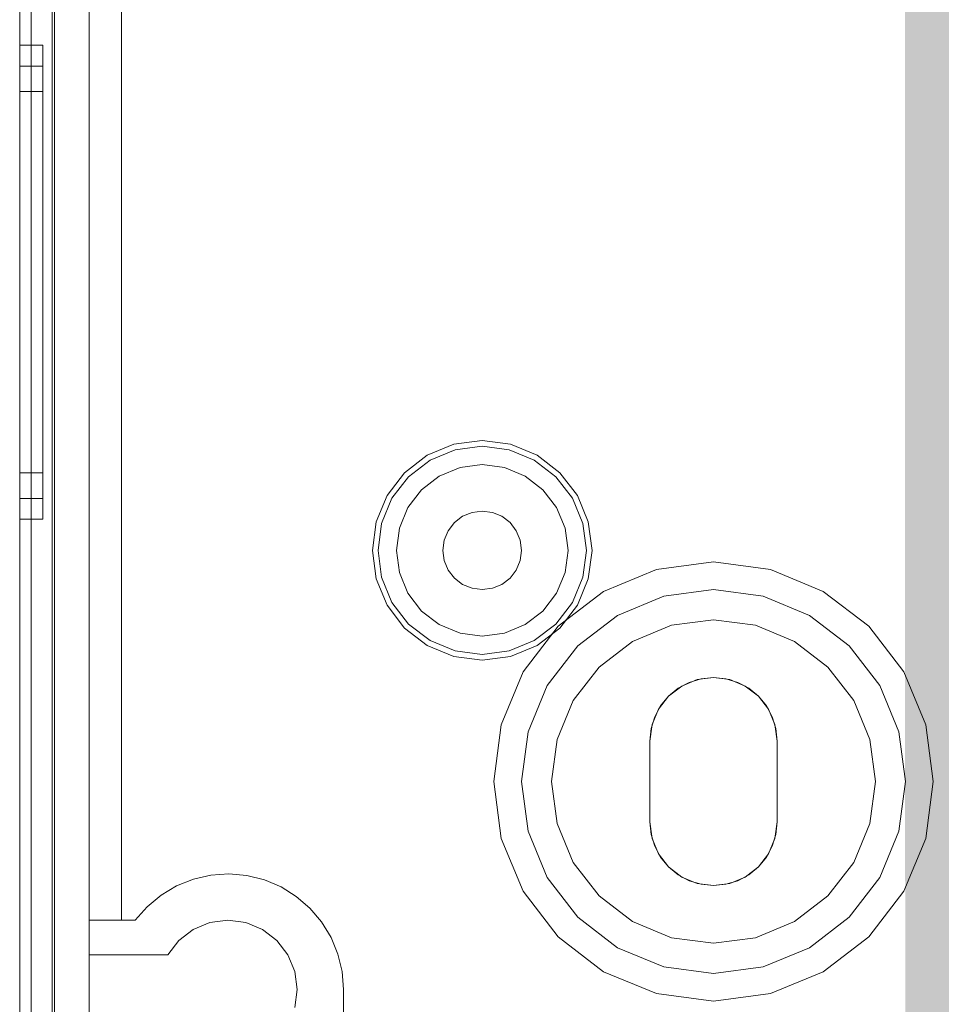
# Model space of a CAD drawing. Extents: x -620 to 300, y 62 to 1112.
# Tile 130 of 235: x 38.617 to 39.414, y 364.913 to 365.764. Entities that reach past the tile are written whole.
import ezdxf

# ---------------------------------------------------------------- set-up
doc = ezdxf.new("R2010")
doc.units = 0
doc.layers.get('0').update_dxf_attribs({"lineweight": 13})
doc.layers.add('iwb_Layout BA_Markierung', color=7, linetype='Continuous', lineweight=9, true_color=0xbadcdc)

# ---------------------------------------------------------------- blocks, each defined once
blk = doc.blocks.new('Polygon-A06CPVDVL0')
at = {"color": 0, "linetype": 'ByBlock', "lineweight": -2, "ltscale": 0.13}
blk.add_solid([(39.42985, 86.61637), (39.26277, 1083.81353), (76.50095, 86.51767), (76.50095, 1083.81353)], dxfattribs=at)
blk = doc.blocks.new('Blockreferenz-A06CPVKYL0')
at = {"color": 9, "linetype": 'ByBlock', "lineweight": -2, "ltscale": 0.13, "true_color": 0xc1c9c4}
for p, q in [((38.61742, 367.9553), (38.61742, 364.6553)), ((38.61742, 364.6553), (38.61742, 367.9553)), ((38.64542, 364.6553), (38.64542, 367.9553)), ((38.61742, 364.7753), (38.61742, 367.8353)), ((38.62742, 364.7753), (38.62742, 367.8353)), ((38.64542, 367.7793), (38.64542, 364.8313)), ((38.67742, 364.8313), (38.67742, 367.7793)), ((38.61742, 366.3053), (38.61742, 364.7753)), ((38.61742, 366.3053), (38.61742, 364.7653)), ((38.61742, 364.7653), (38.61742, 366.3053)), ((38.62742, 364.7753), (38.62742, 366.3053)), ((38.62742, 364.7653), (38.62742, 366.3053)), ((38.62742, 366.3053), (38.62742, 364.7653)), ((38.67742, 366.0403), (38.67742, 364.9853)), ((38.70542, 366.0403), (38.70542, 365.00697)), ((38.70542, 364.9853), (38.70542, 366.0403)), ((38.64742, 364.6553), (38.64742, 366.0053)), ((38.63742, 365.7423), (38.61742, 365.7423)), ((38.61742, 365.7423), (38.61742, 365.73531)), ((38.61742, 365.73531), (38.61742, 365.7423)), ((38.63742, 365.73836), (38.63742, 365.7423)), ((38.63742, 365.73836), (38.63742, 365.7423)), ((38.61742, 365.73531), (38.61742, 365.71483)), ((38.61742, 365.71483), (38.61742, 365.73531)), ((38.63742, 365.72669), (38.63742, 365.73836)), ((38.63742, 365.72669), (38.63742, 365.73836)), ((38.63742, 365.7243), (38.61742, 365.7243)), ((38.61742, 365.7243), (38.61742, 365.71793)), ((38.61742, 365.71793), (38.61742, 365.7243)), ((38.63742, 365.70775), (38.63742, 365.72669)), ((38.63742, 365.70775), (38.63742, 365.72669)), ((38.63742, 365.72071), (38.63742, 365.7243)), ((38.63742, 365.72071), (38.63742, 365.7243)), ((38.61742, 365.71793), (38.61742, 365.69925)), ((38.61742, 365.69925), (38.61742, 365.71793)), ((38.63742, 365.71006), (38.63742, 365.72071)), ((38.63742, 365.71006), (38.63742, 365.72071)), ((38.61742, 365.71483), (38.61742, 365.68226)), ((38.61742, 365.68226), (38.61742, 365.71483)), ((38.63742, 365.69278), (38.63742, 365.71006)), ((38.63742, 365.69278), (38.63742, 365.71006)), ((38.63742, 365.68226), (38.63742, 365.70775)), ((38.63742, 365.68226), (38.63742, 365.70775)), ((38.61742, 365.7023), (38.61742, 365.69668)), ((38.63742, 365.7023), (38.61742, 365.7023)), ((38.61742, 365.69668), (38.61742, 365.7023)), ((38.61742, 365.69925), (38.61742, 365.66953)), ((38.61742, 365.66953), (38.61742, 365.69925)), ((38.63742, 365.69668), (38.63742, 365.7023)), ((38.63742, 365.69668), (38.63742, 365.7023)), ((38.61742, 365.69668), (38.61742, 365.68019)), ((38.61742, 365.68019), (38.61742, 365.69668)), ((38.63742, 365.68019), (38.63742, 365.69668)), ((38.63742, 365.68019), (38.63742, 365.69668)), ((38.63742, 365.66953), (38.63742, 365.69278)), ((38.63742, 365.66953), (38.63742, 365.69278)), ((38.61742, 365.68226), (38.61742, 365.6398)), ((38.61742, 365.6398), (38.61742, 365.68226)), ((38.63742, 365.65119), (38.63742, 365.68226)), ((38.63742, 365.65119), (38.63742, 365.68226)), ((38.61742, 365.68019), (38.61742, 365.65397)), ((38.61742, 365.65397), (38.61742, 365.68019)), ((38.63742, 365.65397), (38.63742, 365.68019)), ((38.63742, 365.65397), (38.63742, 365.68019)), ((38.61742, 365.66953), (38.61742, 365.6308)), ((38.61742, 365.6308), (38.61742, 365.66953)), ((38.63742, 365.64119), (38.63742, 365.66953)), ((38.63742, 365.64119), (38.63742, 365.66953)), ((38.61742, 365.65397), (38.61742, 365.6198)), ((38.61742, 365.6198), (38.61742, 365.65397)), ((38.63742, 365.6198), (38.63742, 365.65397)), ((38.63742, 365.6198), (38.63742, 365.65397)), ((38.63742, 365.61575), (38.63742, 365.65119)), ((38.63742, 365.61575), (38.63742, 365.65119)), ((38.61742, 365.6398), (38.61742, 365.59036)), ((38.61742, 365.59036), (38.61742, 365.6398)), ((38.63742, 365.60886), (38.63742, 365.64119)), ((38.63742, 365.60886), (38.63742, 365.64119)), ((38.61742, 365.6308), (38.61742, 365.5857)), ((38.61742, 365.5857), (38.61742, 365.6308)), ((38.61742, 365.6198), (38.61742, 365.58)), ((38.61742, 365.58), (38.61742, 365.6198)), ((38.63742, 365.58), (38.63742, 365.6198)), ((38.63742, 365.58), (38.63742, 365.6198)), ((38.63742, 365.57729), (38.63742, 365.61575)), ((38.63742, 365.57729), (38.63742, 365.61575)), ((38.63742, 365.57378), (38.63742, 365.60886)), ((38.63742, 365.57378), (38.63742, 365.60886)), ((38.61742, 365.59036), (38.61742, 365.5373)), ((38.61742, 365.5373), (38.61742, 365.59036)), ((38.61742, 365.5857), (38.61742, 365.5373)), ((38.61742, 365.5373), (38.61742, 365.5857)), ((38.61742, 365.58), (38.61742, 365.5373)), ((38.61742, 365.5373), (38.61742, 365.58)), ((38.63742, 365.5373), (38.63742, 365.58)), ((38.63742, 365.5373), (38.63742, 365.58)), ((38.63742, 365.5373), (38.63742, 365.57729)), ((38.63742, 365.5373), (38.63742, 365.57729)), ((38.63742, 365.5373), (38.63742, 365.57378)), ((38.63742, 365.5373), (38.63742, 365.57378)), ((38.61742, 365.5373), (38.61742, 365.4889)), ((38.61742, 365.5373), (38.61742, 365.48424)), ((38.61742, 365.5373), (38.61742, 365.49459)), ((38.61742, 365.4889), (38.61742, 365.5373)), ((38.61742, 365.48424), (38.61742, 365.5373)), ((38.61742, 365.49459), (38.61742, 365.5373)), ((38.63742, 365.50082), (38.63742, 365.5373)), ((38.63742, 365.49731), (38.63742, 365.5373)), ((38.63742, 365.49459), (38.63742, 365.5373)), ((38.63742, 365.50082), (38.63742, 365.5373)), ((38.63742, 365.49731), (38.63742, 365.5373)), ((38.63742, 365.49459), (38.63742, 365.5373)), ((38.61742, 365.49459), (38.61742, 365.4548)), ((38.61742, 365.4548), (38.61742, 365.49459)), ((38.63742, 365.46574), (38.63742, 365.50082)), ((38.63742, 365.46574), (38.63742, 365.50082)), ((38.63742, 365.45885), (38.63742, 365.49731)), ((38.63742, 365.45885), (38.63742, 365.49731)), ((38.63742, 365.4548), (38.63742, 365.49459)), ((38.63742, 365.4548), (38.63742, 365.49459)), ((38.61742, 365.4889), (38.61742, 365.4438)), ((38.61742, 365.4438), (38.61742, 365.4889)), ((38.61742, 365.48424), (38.61742, 365.4348)), ((38.61742, 365.4348), (38.61742, 365.48424)), ((38.63742, 365.43341), (38.63742, 365.46574)), ((38.63742, 365.43341), (38.63742, 365.46574)), ((38.61742, 365.4548), (38.61742, 365.42063)), ((38.61742, 365.42063), (38.61742, 365.4548)), ((38.63742, 365.42341), (38.63742, 365.45885)), ((38.63742, 365.42341), (38.63742, 365.45885)), ((38.63742, 365.42063), (38.63742, 365.4548)), ((38.63742, 365.42063), (38.63742, 365.4548)), ((38.61742, 365.4438), (38.61742, 365.40507)), ((38.61742, 365.40507), (38.61742, 365.4438)), ((38.61742, 365.4348), (38.61742, 365.39234)), ((38.61742, 365.39234), (38.61742, 365.4348)), ((38.63742, 365.40507), (38.63742, 365.43341)), ((38.63742, 365.40507), (38.63742, 365.43341)), ((38.61742, 365.42063), (38.61742, 365.3944)), ((38.61742, 365.3944), (38.61742, 365.42063)), ((38.63742, 365.39234), (38.63742, 365.42341)), ((38.63742, 365.39234), (38.63742, 365.42341)), ((38.63742, 365.3944), (38.63742, 365.42063)), ((38.63742, 365.3944), (38.63742, 365.42063)), ((38.61742, 365.40507), (38.61742, 365.37535)), ((38.61742, 365.37535), (38.61742, 365.40507)), ((38.63742, 365.38181), (38.63742, 365.40507)), ((38.63742, 365.38181), (38.63742, 365.40507)), ((39.01742, 365.4003), (38.99283, 365.39706)), ((39.04201, 365.39706), (39.01742, 365.4003)), ((38.61742, 365.3944), (38.61742, 365.37792)), ((38.61742, 365.37792), (38.61742, 365.3944)), ((38.61742, 365.39234), (38.61742, 365.35976)), ((38.61742, 365.35976), (38.61742, 365.39234)), ((38.63742, 365.37792), (38.63742, 365.3944)), ((38.63742, 365.37792), (38.63742, 365.3944)), ((38.63742, 365.36685), (38.63742, 365.39234)), ((38.63742, 365.36685), (38.63742, 365.39234)), ((38.99283, 365.39706), (38.96992, 365.38757)), ((38.97237, 365.38334), (38.9941, 365.39234)), ((38.9941, 365.39234), (39.01742, 365.39541)), ((39.01742, 365.39541), (39.04074, 365.39234)), ((39.04074, 365.39234), (39.06248, 365.38334)), ((39.06492, 365.38757), (39.04201, 365.39706)), ((38.96992, 365.38757), (38.95025, 365.37247)), ((38.9537, 365.36902), (38.97237, 365.38334)), ((39.06248, 365.38334), (39.08114, 365.36902)), ((39.0846, 365.37247), (39.06492, 365.38757)), ((38.61742, 365.37792), (38.61742, 365.3723)), ((38.61742, 365.3723), (38.61742, 365.37792)), ((38.61742, 365.37535), (38.61742, 365.35667)), ((38.61742, 365.35667), (38.61742, 365.37535)), ((38.63742, 365.36453), (38.63742, 365.38181)), ((38.63742, 365.36453), (38.63742, 365.38181)), ((38.63742, 365.3723), (38.63742, 365.37792)), ((38.63742, 365.3723), (38.63742, 365.37792)), ((38.99822, 365.37697), (38.98032, 365.36956)), ((38.99822, 365.37697), (38.98032, 365.36956)), ((39.01742, 365.3795), (38.99822, 365.37697)), ((39.01742, 365.3795), (38.99822, 365.37697)), ((39.03663, 365.37697), (39.01742, 365.3795)), ((39.03663, 365.37697), (39.01742, 365.3795)), ((39.05452, 365.36956), (39.03663, 365.37697)), ((39.05452, 365.36956), (39.03663, 365.37697)), ((38.61742, 365.3723), (38.63742, 365.3723)), ((38.63742, 365.3479), (38.63742, 365.36685)), ((38.63742, 365.3479), (38.63742, 365.36685)), ((38.95025, 365.37247), (38.93515, 365.3528)), ((38.93938, 365.35035), (38.9537, 365.36902)), ((38.98032, 365.36956), (38.96495, 365.35777)), ((38.98032, 365.36956), (38.96495, 365.35777)), ((39.06989, 365.35777), (39.05452, 365.36956)), ((39.06989, 365.35777), (39.05452, 365.36956)), ((39.08114, 365.36902), (39.09546, 365.35035)), ((39.09969, 365.3528), (39.0846, 365.37247)), ((38.61742, 365.35976), (38.61742, 365.33928)), ((38.61742, 365.33928), (38.61742, 365.35976)), ((38.63742, 365.35389), (38.63742, 365.36453)), ((38.63742, 365.35389), (38.63742, 365.36453)), ((38.96495, 365.35777), (38.95316, 365.3424)), ((38.96495, 365.35777), (38.95316, 365.3424)), ((39.08168, 365.3424), (39.06989, 365.35777)), ((39.08168, 365.3424), (39.06989, 365.35777)), ((38.61742, 365.35667), (38.61742, 365.3503)), ((38.61742, 365.3503), (38.61742, 365.35667)), ((38.61742, 365.3503), (38.63742, 365.3503)), ((38.63742, 365.3503), (38.63742, 365.35389)), ((38.63742, 365.3503), (38.63742, 365.35389)), ((38.93515, 365.3528), (38.92566, 365.32989)), ((38.93038, 365.32862), (38.93938, 365.35035)), ((39.09546, 365.35035), (39.10446, 365.32862)), ((39.10919, 365.32989), (39.09969, 365.3528)), ((38.63742, 365.33624), (38.63742, 365.3479)), ((38.63742, 365.33624), (38.63742, 365.3479)), ((38.95316, 365.3424), (38.94575, 365.3245)), ((38.95316, 365.3424), (38.94575, 365.3245)), ((39.08909, 365.3245), (39.08168, 365.3424)), ((39.08909, 365.3245), (39.08168, 365.3424)), ((38.61742, 365.33928), (38.61742, 365.3323)), ((38.61742, 365.3323), (38.61742, 365.33928)), ((38.61742, 365.3323), (38.63742, 365.3323)), ((38.63742, 365.3323), (38.63742, 365.33624)), ((38.63742, 365.3323), (38.63742, 365.33624)), ((39.00042, 365.33474), (38.99338, 365.32934)), ((38.99338, 365.32934), (39.00042, 365.33474)), ((39.00862, 365.33814), (39.00042, 365.33474)), ((39.00042, 365.33474), (39.00862, 365.33814)), ((39.01742, 365.3393), (39.00862, 365.33814)), ((39.00862, 365.33814), (39.01742, 365.3393)), ((39.02622, 365.33814), (39.01742, 365.3393)), ((39.01742, 365.3393), (39.02622, 365.33814)), ((39.03442, 365.33474), (39.02622, 365.33814)), ((39.02622, 365.33814), (39.03442, 365.33474)), ((39.04146, 365.32934), (39.03442, 365.33474)), ((39.03442, 365.33474), (39.04146, 365.32934)), ((38.92566, 365.32989), (38.92242, 365.3053)), ((38.92731, 365.3053), (38.93038, 365.32862)), ((38.94575, 365.3245), (38.94322, 365.3053)), ((38.94575, 365.3245), (38.94322, 365.3053)), ((38.99338, 365.32934), (38.98798, 365.3223)), ((38.98798, 365.3223), (38.99338, 365.32934)), ((39.04687, 365.3223), (39.04146, 365.32934)), ((39.04146, 365.32934), (39.04687, 365.3223)), ((39.09162, 365.3053), (39.08909, 365.3245)), ((39.09162, 365.3053), (39.08909, 365.3245)), ((39.10446, 365.32862), (39.10753, 365.3053)), ((39.11242, 365.3053), (39.10919, 365.32989)), ((38.98798, 365.3223), (38.98458, 365.3141)), ((38.98458, 365.3141), (38.98798, 365.3223)), ((39.05026, 365.3141), (39.04687, 365.3223)), ((39.04687, 365.3223), (39.05026, 365.3141)), ((38.98458, 365.3141), (38.98342, 365.3053)), ((38.98342, 365.3053), (38.98458, 365.3141)), ((39.05142, 365.3053), (39.05026, 365.3141)), ((39.05026, 365.3141), (39.05142, 365.3053)), ((38.92242, 365.3053), (38.92566, 365.28071)), ((38.93038, 365.28198), (38.92731, 365.3053)), ((38.94322, 365.3053), (38.94575, 365.28609)), ((38.94322, 365.3053), (38.94575, 365.28609)), ((38.98342, 365.3053), (38.98458, 365.2965)), ((38.98458, 365.2965), (38.98342, 365.3053)), ((39.05026, 365.2965), (39.05142, 365.3053)), ((39.05142, 365.3053), (39.05026, 365.2965)), ((39.08909, 365.28609), (39.09162, 365.3053)), ((39.08909, 365.28609), (39.09162, 365.3053)), ((39.10753, 365.3053), (39.10446, 365.28198)), ((39.10919, 365.28071), (39.11242, 365.3053)), ((38.98458, 365.2965), (38.98798, 365.2883)), ((38.98798, 365.2883), (38.98458, 365.2965)), ((39.04687, 365.2883), (39.05026, 365.2965)), ((39.05026, 365.2965), (39.04687, 365.2883)), ((39.21742, 365.2953), (39.16825, 365.28883)), ((39.21742, 365.2953), (39.16825, 365.28883)), ((39.2666, 365.28883), (39.21742, 365.2953)), ((39.2666, 365.28883), (39.21742, 365.2953)), ((38.93938, 365.26024), (38.93038, 365.28198)), ((38.94575, 365.28609), (38.95316, 365.2682)), ((38.94575, 365.28609), (38.95316, 365.2682)), ((38.98798, 365.2883), (38.99338, 365.28126)), ((38.99338, 365.28126), (38.98798, 365.2883)), ((38.99338, 365.28126), (39.00042, 365.27585)), ((39.00042, 365.27585), (38.99338, 365.28126)), ((39.03442, 365.27585), (39.04146, 365.28126)), ((39.04146, 365.28126), (39.03442, 365.27585)), ((39.04146, 365.28126), (39.04687, 365.2883)), ((39.04687, 365.2883), (39.04146, 365.28126)), ((39.08168, 365.2682), (39.08909, 365.28609)), ((39.08168, 365.2682), (39.08909, 365.28609)), ((39.10446, 365.28198), (39.09546, 365.26024)), ((39.16825, 365.28883), (39.12242, 365.26984)), ((39.16825, 365.28883), (39.12242, 365.26984)), ((39.31242, 365.26984), (39.2666, 365.28883)), ((39.31242, 365.26984), (39.2666, 365.28883)), ((38.92566, 365.28071), (38.93515, 365.2578)), ((39.00042, 365.27585), (39.00862, 365.27246)), ((39.00862, 365.27246), (39.00042, 365.27585)), ((39.00862, 365.27246), (39.01742, 365.2713)), ((39.01742, 365.2713), (39.00862, 365.27246)), ((39.01742, 365.2713), (39.02622, 365.27246)), ((39.02622, 365.27246), (39.01742, 365.2713)), ((39.02622, 365.27246), (39.03442, 365.27585)), ((39.03442, 365.27585), (39.02622, 365.27246)), ((39.09969, 365.2578), (39.10919, 365.28071)), ((38.95316, 365.2682), (38.96495, 365.25283)), ((38.95316, 365.2682), (38.96495, 365.25283)), ((39.06989, 365.25283), (39.08168, 365.2682)), ((39.06989, 365.25283), (39.08168, 365.2682)), ((39.12242, 365.26984), (39.08307, 365.23965)), ((39.12242, 365.26984), (39.08307, 365.23965)), ((39.13442, 365.24906), (39.17446, 365.26564)), ((39.17446, 365.26564), (39.13442, 365.24906)), ((39.17446, 365.26564), (39.21742, 365.2713)), ((39.21742, 365.2713), (39.17446, 365.26564)), ((39.21742, 365.2713), (39.26039, 365.26564)), ((39.26039, 365.26564), (39.21742, 365.2713)), ((39.26039, 365.26564), (39.30042, 365.24906)), ((39.30042, 365.24906), (39.26039, 365.26564)), ((39.35177, 365.23965), (39.31242, 365.26984)), ((39.35177, 365.23965), (39.31242, 365.26984)), ((38.93515, 365.2578), (38.95025, 365.23812)), ((38.9537, 365.24158), (38.93938, 365.26024)), ((39.09546, 365.26024), (39.08114, 365.24158)), ((39.0846, 365.23812), (39.09969, 365.2578)), ((38.96495, 365.25283), (38.98032, 365.24104)), ((38.96495, 365.25283), (38.98032, 365.24104)), ((39.05452, 365.24104), (39.06989, 365.25283)), ((39.05452, 365.24104), (39.06989, 365.25283)), ((39.10004, 365.22268), (39.13442, 365.24906)), ((39.13442, 365.24906), (39.10004, 365.22268)), ((39.30042, 365.24906), (39.3348, 365.22268)), ((39.3348, 365.22268), (39.30042, 365.24906)), ((38.97237, 365.22726), (38.9537, 365.24158)), ((38.98032, 365.24104), (38.99822, 365.23363)), ((38.98032, 365.24104), (38.99822, 365.23363)), ((39.03663, 365.23363), (39.05452, 365.24104)), ((39.03663, 365.23363), (39.05452, 365.24104)), ((39.08307, 365.23965), (39.05288, 365.2003)), ((39.08307, 365.23965), (39.05288, 365.2003)), ((39.08114, 365.24158), (39.06248, 365.22726)), ((39.18119, 365.24053), (39.14742, 365.22654)), ((39.14742, 365.22654), (39.18119, 365.24053)), ((39.21742, 365.2453), (39.18119, 365.24053)), ((39.18119, 365.24053), (39.21742, 365.2453)), ((39.25366, 365.24053), (39.21742, 365.2453)), ((39.21742, 365.2453), (39.25366, 365.24053)), ((39.28742, 365.22654), (39.25366, 365.24053)), ((39.25366, 365.24053), (39.28742, 365.22654)), ((39.38197, 365.2003), (39.35177, 365.23965)), ((39.38197, 365.2003), (39.35177, 365.23965)), ((38.95025, 365.23812), (38.96992, 365.22303)), ((38.99822, 365.23363), (39.01742, 365.2311)), ((38.99822, 365.23363), (39.01742, 365.2311)), ((39.01742, 365.2311), (39.03663, 365.23363)), ((39.01742, 365.2311), (39.03663, 365.23363)), ((39.06492, 365.22303), (39.0846, 365.23812)), ((38.96992, 365.22303), (38.99283, 365.21354)), ((38.9941, 365.21826), (38.97237, 365.22726)), ((39.06248, 365.22726), (39.04074, 365.21826)), ((39.04201, 365.21354), (39.06492, 365.22303)), ((39.07366, 365.1883), (39.10004, 365.22268)), ((39.10004, 365.22268), (39.07366, 365.1883)), ((39.14742, 365.22654), (39.11843, 365.20429)), ((39.11843, 365.20429), (39.14742, 365.22654)), ((39.31642, 365.20429), (39.28742, 365.22654)), ((39.28742, 365.22654), (39.31642, 365.20429)), ((39.3348, 365.22268), (39.36118, 365.1883)), ((39.36118, 365.1883), (39.3348, 365.22268)), ((38.99283, 365.21354), (39.01742, 365.2103)), ((39.01742, 365.21519), (38.9941, 365.21826)), ((39.04074, 365.21826), (39.01742, 365.21519)), ((39.01742, 365.2103), (39.04201, 365.21354)), ((39.11843, 365.20429), (39.09618, 365.1753)), ((39.09618, 365.1753), (39.11843, 365.20429)), ((39.33867, 365.1753), (39.31642, 365.20429)), ((39.31642, 365.20429), (39.33867, 365.1753)), ((39.05288, 365.2003), (39.0339, 365.15447)), ((39.05288, 365.2003), (39.0339, 365.15447)), ((39.40095, 365.15447), (39.38197, 365.2003)), ((39.40095, 365.15447), (39.38197, 365.2003)), ((39.05708, 365.14826), (39.07366, 365.1883)), ((39.07366, 365.1883), (39.05708, 365.14826)), ((39.17853, 365.17919), (39.18992, 365.18793)), ((39.18992, 365.18793), (39.17853, 365.17919)), ((39.18687, 365.18603), (39.19637, 365.19111)), ((39.19637, 365.19111), (39.18687, 365.18603)), ((39.18992, 365.18793), (39.20319, 365.19343)), ((39.20319, 365.19343), (39.18992, 365.18793)), ((39.19637, 365.19111), (39.20669, 365.19424)), ((39.20669, 365.19424), (39.19637, 365.19111)), ((39.20319, 365.19343), (39.21742, 365.1953)), ((39.21742, 365.1953), (39.20319, 365.19343)), ((39.20669, 365.19424), (39.21742, 365.1953)), ((39.21742, 365.1953), (39.20669, 365.19424)), ((39.21742, 365.1953), (39.22815, 365.19424)), ((39.22815, 365.19424), (39.21742, 365.1953)), ((39.21742, 365.1953), (39.23166, 365.19343)), ((39.23166, 365.19343), (39.21742, 365.1953)), ((39.22815, 365.19424), (39.23847, 365.19111)), ((39.23847, 365.19111), (39.22815, 365.19424)), ((39.23166, 365.19343), (39.24492, 365.18793)), ((39.24492, 365.18793), (39.23166, 365.19343)), ((39.23847, 365.19111), (39.24798, 365.18603)), ((39.24798, 365.18603), (39.23847, 365.19111)), ((39.24492, 365.18793), (39.25631, 365.17919)), ((39.25631, 365.17919), (39.24492, 365.18793)), ((39.36118, 365.1883), (39.37777, 365.14826)), ((39.37777, 365.14826), (39.36118, 365.1883)), ((39.16979, 365.1678), (39.17853, 365.17919)), ((39.17853, 365.17919), (39.16979, 365.1678)), ((39.17169, 365.17086), (39.17853, 365.17919)), ((39.17853, 365.17919), (39.17169, 365.17086)), ((39.17853, 365.17919), (39.18687, 365.18603)), ((39.18687, 365.18603), (39.17853, 365.17919)), ((39.24798, 365.18603), (39.25631, 365.17919)), ((39.25631, 365.17919), (39.24798, 365.18603)), ((39.25631, 365.17919), (39.26315, 365.17086)), ((39.26315, 365.17086), (39.25631, 365.17919)), ((39.25631, 365.17919), (39.26505, 365.1678)), ((39.26505, 365.1678), (39.25631, 365.17919)), ((39.09618, 365.1753), (39.08219, 365.14153)), ((39.08219, 365.14153), (39.09618, 365.1753)), ((39.16661, 365.16135), (39.17169, 365.17086)), ((39.17169, 365.17086), (39.16661, 365.16135)), ((39.26315, 365.17086), (39.26824, 365.16135)), ((39.26824, 365.16135), (39.26315, 365.17086)), ((39.35265, 365.14153), (39.33867, 365.1753)), ((39.33867, 365.1753), (39.35265, 365.14153)), ((39.1643, 365.15453), (39.16979, 365.1678)), ((39.16979, 365.1678), (39.1643, 365.15453)), ((39.26505, 365.1678), (39.27055, 365.15453)), ((39.27055, 365.15453), (39.26505, 365.1678)), ((39.0339, 365.15447), (39.02742, 365.1053)), ((39.0339, 365.15447), (39.02742, 365.1053)), ((39.16242, 365.1403), (39.1643, 365.15453)), ((39.1643, 365.15453), (39.16242, 365.1403)), ((39.16348, 365.15103), (39.16661, 365.16135)), ((39.16661, 365.16135), (39.16348, 365.15103)), ((39.26824, 365.16135), (39.27137, 365.15103)), ((39.27137, 365.15103), (39.26824, 365.16135)), ((39.27055, 365.15453), (39.27242, 365.1403)), ((39.27242, 365.1403), (39.27055, 365.15453)), ((39.40742, 365.1053), (39.40095, 365.15447)), ((39.40742, 365.1053), (39.40095, 365.15447)), ((39.05142, 365.1053), (39.05708, 365.14826)), ((39.05708, 365.14826), (39.05142, 365.1053)), ((39.16242, 365.1403), (39.16348, 365.15103)), ((39.16348, 365.15103), (39.16242, 365.1403)), ((39.27137, 365.15103), (39.27242, 365.1403)), ((39.27242, 365.1403), (39.27137, 365.15103)), ((39.37777, 365.14826), (39.38342, 365.1053)), ((39.38342, 365.1053), (39.37777, 365.14826)), ((39.08219, 365.14153), (39.07742, 365.1053)), ((39.07742, 365.1053), (39.08219, 365.14153)), ((39.16242, 365.1053), (39.16242, 365.1403)), ((39.16242, 365.1403), (39.16242, 365.1053)), ((39.16242, 365.1403), (39.16242, 365.1403)), ((39.16242, 365.0703), (39.16242, 365.1403)), ((39.16242, 365.1403), (39.16242, 365.0703)), ((39.16242, 365.1403), (39.16242, 365.1403)), ((39.27242, 365.1403), (39.27242, 365.1053)), ((39.27242, 365.1053), (39.27242, 365.1403)), ((39.27242, 365.1403), (39.27242, 365.1403)), ((39.27242, 365.1403), (39.27242, 365.0703)), ((39.27242, 365.0703), (39.27242, 365.1403)), ((39.27242, 365.1403), (39.27242, 365.1403)), ((39.35742, 365.1053), (39.35265, 365.14153)), ((39.35265, 365.14153), (39.35742, 365.1053)), ((39.02742, 365.1053), (39.0339, 365.05612)), ((39.02742, 365.1053), (39.0339, 365.05612)), ((39.05708, 365.06234), (39.05142, 365.1053)), ((39.05142, 365.1053), (39.05708, 365.06234)), ((39.07742, 365.1053), (39.08219, 365.06906)), ((39.08219, 365.06906), (39.07742, 365.1053)), ((39.16242, 365.0703), (39.16242, 365.1053)), ((39.16242, 365.1053), (39.16242, 365.0703)), ((39.27242, 365.1053), (39.27242, 365.0703)), ((39.27242, 365.0703), (39.27242, 365.1053)), ((39.35265, 365.06906), (39.35742, 365.1053)), ((39.35742, 365.1053), (39.35265, 365.06906)), ((39.38342, 365.1053), (39.37777, 365.06234)), ((39.37777, 365.06234), (39.38342, 365.1053)), ((39.40095, 365.05612), (39.40742, 365.1053)), ((39.40095, 365.05612), (39.40742, 365.1053)), ((39.08219, 365.06906), (39.09618, 365.0353)), ((39.09618, 365.0353), (39.08219, 365.06906)), ((39.16348, 365.05957), (39.16242, 365.0703)), ((39.16242, 365.0703), (39.16348, 365.05957)), ((39.16242, 365.0703), (39.16242, 365.0703)), ((39.1643, 365.05606), (39.16242, 365.0703)), ((39.16242, 365.0703), (39.1643, 365.05606)), ((39.16242, 365.0703), (39.16242, 365.0703)), ((39.27242, 365.0703), (39.27055, 365.05606)), ((39.27055, 365.05606), (39.27242, 365.0703)), ((39.27242, 365.0703), (39.27137, 365.05957)), ((39.27137, 365.05957), (39.27242, 365.0703)), ((39.27242, 365.0703), (39.27242, 365.0703)), ((39.27242, 365.0703), (39.27242, 365.0703)), ((39.33867, 365.0353), (39.35265, 365.06906)), ((39.35265, 365.06906), (39.33867, 365.0353)), ((39.07366, 365.0223), (39.05708, 365.06234)), ((39.05708, 365.06234), (39.07366, 365.0223)), ((39.16661, 365.04925), (39.16348, 365.05957)), ((39.16348, 365.05957), (39.16661, 365.04925)), ((39.27137, 365.05957), (39.26824, 365.04925)), ((39.26824, 365.04925), (39.27137, 365.05957)), ((39.37777, 365.06234), (39.36118, 365.0223)), ((39.36118, 365.0223), (39.37777, 365.06234)), ((39.0339, 365.05612), (39.05288, 365.0103)), ((39.0339, 365.05612), (39.05288, 365.0103)), ((39.16979, 365.0428), (39.1643, 365.05606)), ((39.1643, 365.05606), (39.16979, 365.0428)), ((39.27055, 365.05606), (39.26505, 365.0428)), ((39.26505, 365.0428), (39.27055, 365.05606)), ((39.38197, 365.0103), (39.40095, 365.05612)), ((39.38197, 365.0103), (39.40095, 365.05612)), ((39.17169, 365.03974), (39.16661, 365.04925)), ((39.16661, 365.04925), (39.17169, 365.03974)), ((39.17853, 365.03141), (39.16979, 365.0428)), ((39.16979, 365.0428), (39.17853, 365.03141)), ((39.26505, 365.0428), (39.25631, 365.03141)), ((39.25631, 365.03141), (39.26505, 365.0428)), ((39.26824, 365.04925), (39.26315, 365.03974)), ((39.26315, 365.03974), (39.26824, 365.04925)), ((39.09618, 365.0353), (39.11843, 365.0063)), ((39.11843, 365.0063), (39.09618, 365.0353)), ((39.17853, 365.03141), (39.17169, 365.03974)), ((39.17169, 365.03974), (39.17853, 365.03141)), ((39.26315, 365.03974), (39.25631, 365.03141)), ((39.25631, 365.03141), (39.26315, 365.03974)), ((39.31642, 365.0063), (39.33867, 365.0353)), ((39.33867, 365.0353), (39.31642, 365.0063)), ((38.78281, 365.02423), (38.79837, 365.02529)), ((38.79837, 365.02529), (38.78281, 365.02423)), ((38.79837, 365.02529), (38.81391, 365.02393)), ((38.81391, 365.02393), (38.79837, 365.02529)), ((39.18687, 365.02457), (39.17853, 365.03141)), ((39.17853, 365.03141), (39.18687, 365.02457)), ((39.18992, 365.02267), (39.17853, 365.03141)), ((39.17853, 365.03141), (39.18992, 365.02267)), ((39.25631, 365.03141), (39.24492, 365.02267)), ((39.24492, 365.02267), (39.25631, 365.03141)), ((39.25631, 365.03141), (39.24798, 365.02457)), ((39.24798, 365.02457), (39.25631, 365.03141)), ((38.75313, 365.01495), (38.76761, 365.02075)), ((38.76761, 365.02075), (38.75313, 365.01495)), ((38.76761, 365.02075), (38.78281, 365.02423)), ((38.78281, 365.02423), (38.76761, 365.02075)), ((38.81391, 365.02393), (38.82905, 365.02017)), ((38.82905, 365.02017), (38.81391, 365.02393)), ((38.82905, 365.02017), (38.84341, 365.0141)), ((38.84341, 365.0141), (38.82905, 365.02017)), ((39.10004, 364.98792), (39.07366, 365.0223)), ((39.07366, 365.0223), (39.10004, 364.98792)), ((39.19637, 365.01949), (39.18687, 365.02457)), ((39.18687, 365.02457), (39.19637, 365.01949)), ((39.20319, 365.01717), (39.18992, 365.02267)), ((39.18992, 365.02267), (39.20319, 365.01717)), ((39.20669, 365.01636), (39.19637, 365.01949)), ((39.19637, 365.01949), (39.20669, 365.01636)), ((39.21742, 365.0153), (39.20319, 365.01717)), ((39.20319, 365.01717), (39.21742, 365.0153)), ((39.23166, 365.01717), (39.21742, 365.0153)), ((39.21742, 365.0153), (39.23166, 365.01717)), ((39.23847, 365.01949), (39.22815, 365.01636)), ((39.22815, 365.01636), (39.23847, 365.01949)), ((39.24492, 365.02267), (39.23166, 365.01717)), ((39.23166, 365.01717), (39.24492, 365.02267)), ((39.24798, 365.02457), (39.23847, 365.01949)), ((39.23847, 365.01949), (39.24798, 365.02457)), ((39.36118, 365.0223), (39.3348, 364.98792)), ((39.3348, 364.98792), (39.36118, 365.0223)), ((38.73972, 365.00697), (38.75313, 365.01495)), ((38.75313, 365.01495), (38.73972, 365.00697)), ((38.84341, 365.0141), (38.85666, 365.00586)), ((38.85666, 365.00586), (38.84341, 365.0141)), ((39.05288, 365.0103), (39.08307, 364.97095)), ((39.05288, 365.0103), (39.08307, 364.97095)), ((39.21742, 365.0153), (39.20669, 365.01636)), ((39.20669, 365.01636), (39.21742, 365.0153)), ((39.22815, 365.01636), (39.21742, 365.0153)), ((39.21742, 365.0153), (39.22815, 365.01636)), ((39.35177, 364.97095), (39.38197, 365.0103)), ((39.35177, 364.97095), (39.38197, 365.0103)), ((38.70542, 365.00697), (38.70542, 364.99701)), ((38.72773, 364.99701), (38.73972, 365.00697)), ((38.73972, 365.00697), (38.72773, 364.99701)), ((38.85666, 365.00586), (38.86847, 364.99567)), ((38.86847, 364.99567), (38.85666, 365.00586)), ((39.11843, 365.0063), (39.14742, 364.98406)), ((39.14742, 364.98406), (39.11843, 365.0063)), ((39.28742, 364.98406), (39.31642, 365.0063)), ((39.31642, 365.0063), (39.28742, 364.98406)), ((38.70542, 364.99701), (38.70542, 364.9853)), ((38.71742, 364.9853), (38.72773, 364.99701)), ((38.72773, 364.99701), (38.71742, 364.9853)), ((38.86847, 364.99567), (38.87855, 364.98377)), ((38.87855, 364.98377), (38.86847, 364.99567)), ((38.71742, 364.9853), (38.67742, 364.9853)), ((38.67742, 364.9853), (38.67742, 364.9553)), ((38.67742, 364.9853), (38.70542, 364.9853)), ((38.67742, 364.9853), (38.67742, 364.9853)), ((38.70542, 364.9853), (38.71742, 364.9853)), ((38.70542, 364.9853), (38.70542, 364.9853)), ((38.71742, 364.9853), (38.71742, 364.9853)), ((38.78189, 364.98325), (38.76742, 364.97726)), ((38.76742, 364.97726), (38.78189, 364.98325)), ((38.79742, 364.9853), (38.78189, 364.98325)), ((38.78189, 364.98325), (38.79742, 364.9853)), ((38.81295, 364.98325), (38.79742, 364.9853)), ((38.79742, 364.9853), (38.81295, 364.98325)), ((38.82742, 364.97726), (38.81295, 364.98325)), ((38.81295, 364.98325), (38.82742, 364.97726)), ((38.87855, 364.98377), (38.88665, 364.97044)), ((38.88665, 364.97044), (38.87855, 364.98377)), ((39.13442, 364.96154), (39.10004, 364.98792)), ((39.10004, 364.98792), (39.13442, 364.96154)), ((39.14742, 364.98406), (39.18119, 364.97007)), ((39.18119, 364.97007), (39.14742, 364.98406)), ((39.25366, 364.97007), (39.28742, 364.98406)), ((39.28742, 364.98406), (39.25366, 364.97007)), ((39.3348, 364.98792), (39.30042, 364.96154)), ((39.30042, 364.96154), (39.3348, 364.98792)), ((38.76742, 364.97726), (38.755, 364.96773)), ((38.755, 364.96773), (38.76742, 364.97726)), ((38.83985, 364.96773), (38.82742, 364.97726)), ((38.82742, 364.97726), (38.83985, 364.96773)), ((38.755, 364.96773), (38.74546, 364.9553)), ((38.74546, 364.9553), (38.755, 364.96773)), ((38.84938, 364.9553), (38.83985, 364.96773)), ((38.83985, 364.96773), (38.84938, 364.9553)), ((38.88665, 364.97044), (38.89259, 364.95602)), ((38.89259, 364.95602), (38.88665, 364.97044)), ((39.08307, 364.97095), (39.12242, 364.94075)), ((39.08307, 364.97095), (39.12242, 364.94075)), ((39.18119, 364.97007), (39.21742, 364.9653)), ((39.21742, 364.9653), (39.18119, 364.97007)), ((39.21742, 364.9653), (39.25366, 364.97007)), ((39.25366, 364.97007), (39.21742, 364.9653)), ((39.31242, 364.94075), (39.35177, 364.97095)), ((39.31242, 364.94075), (39.35177, 364.97095)), ((39.17446, 364.94496), (39.13442, 364.96154)), ((39.13442, 364.96154), (39.17446, 364.94496)), ((39.30042, 364.96154), (39.26039, 364.94496)), ((39.26039, 364.94496), (39.30042, 364.96154)), ((38.67742, 364.9553), (38.67742, 364.8953)), ((38.74546, 364.9553), (38.67742, 364.9553)), ((38.67742, 364.9553), (38.74546, 364.9553)), ((38.67742, 364.9553), (38.67742, 364.9553)), ((38.74546, 364.9553), (38.74546, 364.9553)), ((38.85538, 364.94083), (38.84938, 364.9553)), ((38.84938, 364.9553), (38.85538, 364.94083)), ((38.89259, 364.95602), (38.89621, 364.94085)), ((38.89621, 364.94085), (38.89259, 364.95602)), ((38.85742, 364.9253), (38.85538, 364.94083)), ((38.85538, 364.94083), (38.85742, 364.9253)), ((38.89621, 364.94085), (38.89742, 364.9253)), ((38.89742, 364.9253), (38.89621, 364.94085)), ((39.12242, 364.94075), (39.16825, 364.92177)), ((39.12242, 364.94075), (39.16825, 364.92177)), ((39.21742, 364.9393), (39.17446, 364.94496)), ((39.17446, 364.94496), (39.21742, 364.9393)), ((39.26039, 364.94496), (39.21742, 364.9393)), ((39.21742, 364.9393), (39.26039, 364.94496)), ((39.2666, 364.92177), (39.31242, 364.94075)), ((39.2666, 364.92177), (39.31242, 364.94075)), ((38.85538, 364.90977), (38.85742, 364.9253)), ((38.85742, 364.9253), (38.85538, 364.90977)), ((38.89742, 364.9253), (38.89742, 364.71243)), ((38.89742, 364.73057), (38.89742, 364.9253)), ((38.89742, 364.9253), (38.89742, 364.9253)), ((39.16825, 364.92177), (39.21742, 364.9153)), ((39.16825, 364.92177), (39.21742, 364.9153)), ((39.21742, 364.9153), (39.2666, 364.92177)), ((39.21742, 364.9153), (39.2666, 364.92177))]:
    blk.add_line(p, q, dxfattribs=at)

msp = doc.modelspace()

# ---------------------------------------------------------------- block references
at = {"ltscale": 0.13}
msp.add_blockref('Blockreferenz-A06CPVKYL0', (0, 0), dxfattribs=at)
at = {"layer": 'iwb_Layout BA_Markierung', "ltscale": 0.13}
msp.add_blockref('Polygon-A06CPVDVL0', (0, 0), dxfattribs=at)

doc.saveas('drawing.dxf')
